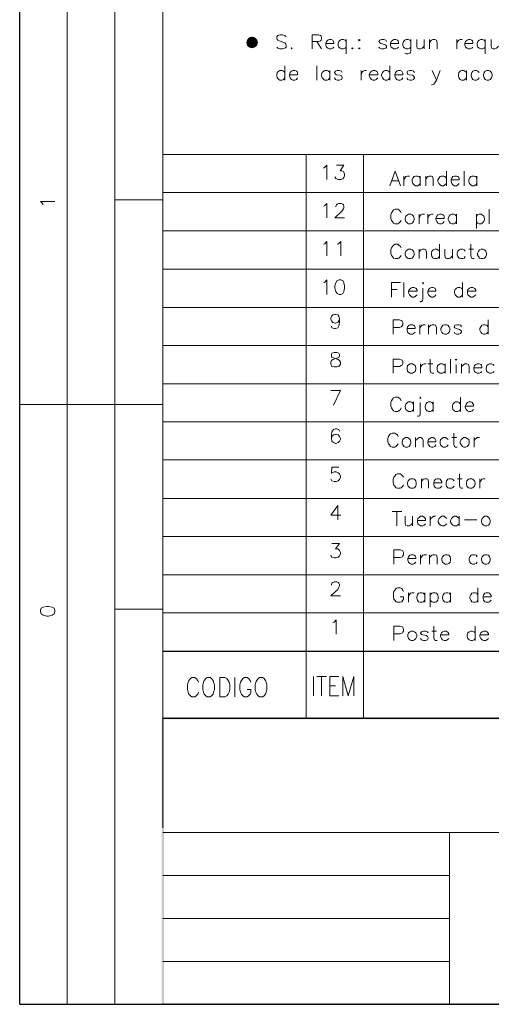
# Model space of a CAD drawing. Header units: millimetres. Extents: x 7 to 3083, y -677 to 294.
# Tile 125 of 256: x 968 to 1020, y 3 to 111. Entities that reach past the tile are written whole.
import ezdxf

# ---------------------------------------------------------------- set-up
doc = ezdxf.new("R2010")
doc.units = ezdxf.units.MM
for name, color, linetype, lineweight in [('DGE_CONTORNOS', 7, 'Continuous', 0), ('DGE_DATOS', 7, 'Continuous', 0), ('DGE_RELLENO', 7, 'Continuous', 0)]:
    doc.layers.add(name, color=color, linetype=linetype, lineweight=lineweight)

# ---------------------------------------------------------------- blocks, each defined once
blk = doc.blocks.new('DGE_BT_004')
at = {"layer": 'DGE_RELLENO', "true_color": 0x000000}
for points in [[(33.0623, 109.5024), (32.8507, 109.2484), (33.401, 108.952)], [(33.401, 109.587), (33.0623, 109.5024), (33.401, 108.952)], [(33.6973, 109.5024), (33.401, 109.587), (33.401, 108.952)], [(33.9513, 109.2484), (33.6973, 109.5024), (33.401, 108.952)], [(32.8507, 109.2484), (32.766, 108.952), (33.401, 108.952)], [(32.766, 108.952), (32.8507, 108.6134), (33.401, 108.952)], [(32.8507, 108.6134), (33.0623, 108.4017), (33.401, 108.952)], [(33.0623, 108.4017), (33.401, 108.317), (33.401, 108.952)], [(34.036, 108.952), (33.9513, 109.2484), (33.401, 108.952)], [(33.401, 108.317), (33.6973, 108.4017), (33.401, 108.952)], [(33.6973, 108.4017), (33.9513, 108.6134), (33.401, 108.952)], [(33.9513, 108.6134), (34.036, 108.952), (33.401, 108.952)], [(23.4527, 34.8263), (23.7067, 34.5723), (201.9723, 34.8263)], [(23.4527, 3.2456), (23.7067, 34.5723), (23.4527, 34.8263)], [(23.7067, 34.5723), (201.9723, 34.8263), (201.8453, 34.5723)], [(23.7067, 3.3726), (23.4527, 3.2456), (23.7067, 34.5723)], [(23.5797, 3.2456), (23.7067, 3.3726), (23.4527, 3.2456)], [(201.9723, 3.2456), (201.8453, 3.3726), (23.5797, 3.2456)], [(201.8453, 3.3726), (23.5797, 3.2456), (23.7067, 3.3726)]]:
    blk.add_hatch(color=18, dxfattribs=at).paths.add_polyline_path(points, flags=0)
at = {"layer": 'DGE_CONTORNOS', "lineweight": 25}
for points in [[(7.874, 3.2456), (7.874, 293.9063), (201.9723, 293.9063)], [(23.5797, 42.0653), (201.9723, 42.0653)], [(23.5797, 34.6993), (201.9723, 34.6993)], [(7.874, 3.2456), (201.9723, 3.2456)]]:
    blk.add_lwpolyline(points, dxfattribs=at)
at = {"layer": 'DGE_CONTORNOS', "lineweight": 5}
for points in [[(13.081, 293.9063), (13.081, 24.2006)], [(18.3303, 293.9063), (18.3303, 22.6343)], [(23.5797, 293.9063), (23.5797, 22.6343)], [(23.5797, 96.633), (201.9723, 96.633)], [(39.3277, 96.633), (39.3277, 34.6993)], [(45.6353, 96.633), (45.6353, 34.6993)], [(23.5797, 92.442), (201.9723, 92.442)], [(23.5797, 91.6377), (18.3303, 91.6377)], [(23.5797, 88.251), (201.9723, 88.251)], [(23.5797, 84.0177), (201.9723, 84.0177)], [(23.5797, 79.8267), (201.9723, 79.8267)], [(23.5797, 75.6357), (201.9723, 75.6357)], [(23.5797, 71.4447), (201.9723, 71.4447)], [(7.874, 69.1587), (23.5797, 69.1587)], [(13.081, 69.1587), (13.081, 22.6343)], [(23.5797, 67.2537), (201.9723, 67.2537)], [(23.5797, 63.0627), (201.9723, 63.0627)], [(23.5797, 58.8294), (201.9723, 58.8294)], [(23.5797, 54.6384), (201.9723, 54.6384)], [(23.5797, 50.4474), (201.9723, 50.4474)], [(23.5797, 46.6797), (18.3303, 46.6797)], [(23.5797, 46.2564), (201.9723, 46.2564)], [(13.081, 34.6993), (13.081, 3.2456)], [(18.3303, 34.6993), (18.3303, 3.2456)], [(55.0757, 17.3849), (55.118, 17.3849)], [(55.0757, 12.6859), (55.118, 12.6859)], [(55.0757, 7.9446), (55.118, 7.9446)]]:
    blk.add_lwpolyline(points, dxfattribs=at)
at = {"layer": 'DGE_CONTORNOS', "lineweight": 13}
for points in [[(37.1263, 109.587), (36.9993, 109.714), (36.7453, 109.7987), (36.449, 109.7987), (36.2373, 109.714), (36.1103, 109.587), (36.1103, 109.4177), (36.1527, 109.2907), (36.2373, 109.206), (36.4067, 109.1214), (36.83, 108.952), (36.9993, 108.9097), (37.084, 108.825), (37.1263, 108.6557), (37.1263, 108.444), (36.9993, 108.317), (36.7453, 108.2324), (36.449, 108.2324), (36.2373, 108.317), (36.1103, 108.444)], [(40.005, 108.2324), (40.005, 109.7987), (40.6823, 109.7987), (40.894, 109.714), (40.9787, 109.6294), (41.021, 109.5024), (41.021, 109.333), (40.9787, 109.206), (40.894, 109.1214), (40.6823, 109.0367), (40.005, 109.0367)], [(41.4867, 108.825), (42.3757, 108.825), (42.3757, 108.952), (42.291, 109.1214), (42.2487, 109.206), (42.0793, 109.2907), (41.8677, 109.2907), (41.6983, 109.206), (41.5713, 109.0367), (41.4867, 108.825), (41.4867, 108.6557), (41.5713, 108.444), (41.6983, 108.317), (41.8677, 108.2324), (42.0793, 108.2324), (42.2487, 108.317), (42.3757, 108.444)], [(43.7303, 109.0367), (43.6033, 109.206), (43.434, 109.2907), (43.2223, 109.2907), (43.053, 109.206), (42.926, 109.0367), (42.8413, 108.825), (42.8413, 108.6557), (42.926, 108.444), (43.053, 108.317), (43.2223, 108.2324), (43.434, 108.2324), (43.6033, 108.317), (43.7303, 108.444)], [(43.7303, 109.2907), (43.7303, 107.682)], [(45.1697, 109.2907), (45.2543, 109.206), (45.1697, 109.1214), (45.085, 109.206), (45.1697, 109.2907)], [(48.1753, 109.0367), (48.0907, 109.206), (47.879, 109.2907), (47.625, 109.2907), (47.4133, 109.206), (47.3287, 109.0367), (47.4133, 108.9097), (47.5403, 108.825), (47.9213, 108.7403), (48.0907, 108.6557), (48.1753, 108.5287), (48.1753, 108.444), (48.0907, 108.317), (47.879, 108.2324), (47.625, 108.2324), (47.4133, 108.317), (47.3287, 108.444)], [(48.5987, 108.825), (49.4877, 108.825), (49.4877, 108.952), (49.4453, 109.1214), (49.3607, 109.206), (49.1913, 109.2907), (48.9797, 109.2907), (48.8527, 109.206), (48.6833, 109.0367), (48.5987, 108.825), (48.5987, 108.6557), (48.6833, 108.444), (48.8527, 108.317), (48.9797, 108.2324), (49.1913, 108.2324), (49.3607, 108.317), (49.4877, 108.444)], [(50.8423, 109.0367), (50.7153, 109.206), (50.546, 109.2907), (50.3343, 109.2907), (50.165, 109.206), (50.038, 109.0367), (49.9533, 108.825), (49.9533, 108.6557), (50.038, 108.444), (50.165, 108.317), (50.3343, 108.2324), (50.546, 108.2324), (50.7153, 108.317), (50.8423, 108.444)], [(50.8423, 109.2907), (50.8423, 108.063), (50.8, 107.8514), (50.7153, 107.7667), (50.546, 107.682), (50.3343, 107.682), (50.165, 107.7667)], [(51.4773, 109.2907), (51.4773, 108.5287), (51.5197, 108.317), (51.689, 108.2324), (51.9007, 108.2324), (52.07, 108.317), (52.2817, 108.5287)], [(52.2817, 109.2907), (52.2817, 108.2324)], [(52.8743, 109.2907), (52.8743, 108.2324)], [(52.8743, 108.952), (53.086, 109.206), (53.2553, 109.2907), (53.467, 109.2907), (53.6363, 109.206), (53.721, 108.952), (53.721, 108.2324)], [(55.88, 109.2907), (55.88, 108.2324)], [(55.88, 108.825), (55.9647, 109.0367), (56.0917, 109.206), (56.261, 109.2907), (56.4727, 109.2907)], [(56.769, 108.825), (57.658, 108.825), (57.658, 108.952), (57.6157, 109.1214), (57.531, 109.206), (57.3617, 109.2907), (57.15, 109.2907), (57.023, 109.206), (56.8537, 109.0367), (56.769, 108.825), (56.769, 108.6557), (56.8537, 108.444), (57.023, 108.317), (57.15, 108.2324), (57.3617, 108.2324), (57.531, 108.317), (57.658, 108.444)], [(59.0127, 109.0367), (58.8857, 109.206), (58.7163, 109.2907), (58.5047, 109.2907), (58.3353, 109.206), (58.2083, 109.0367), (58.1237, 108.825), (58.1237, 108.6557), (58.2083, 108.444), (58.3353, 108.317), (58.5047, 108.2324), (58.7163, 108.2324), (58.8857, 108.317), (59.0127, 108.444)], [(59.0127, 109.2907), (59.0127, 107.682)], [(59.6477, 109.2907), (59.6477, 108.5287), (59.69, 108.317), (59.8593, 108.2324), (60.071, 108.2324), (60.2403, 108.317), (60.452, 108.5287)], [(37.719, 108.3594), (37.8037, 108.317), (37.719, 108.2324), (37.6767, 108.317), (37.719, 108.3594)], [(40.513, 109.0367), (41.021, 108.2324)], [(44.4077, 108.3594), (44.4923, 108.317), (44.4077, 108.2324), (44.323, 108.317), (44.4077, 108.3594)], [(45.1697, 108.3594), (45.2543, 108.317), (45.1697, 108.2324), (45.085, 108.317), (45.1697, 108.3594)], [(36.9993, 106.3697), (36.9993, 104.8034)], [(40.513, 106.3697), (40.513, 104.8034)], [(48.514, 106.3697), (48.514, 104.8034)], [(36.9993, 105.65), (36.83, 105.777), (36.703, 105.8617), (36.449, 105.8617), (36.322, 105.777), (36.1527, 105.65), (36.1103, 105.396), (36.1103, 105.269), (36.1527, 105.0574), (36.322, 104.888), (36.449, 104.8034), (36.703, 104.8034), (36.83, 104.888), (36.9993, 105.0574)], [(37.5073, 105.396), (38.3963, 105.396), (38.3963, 105.5653), (38.354, 105.7347), (38.2693, 105.777), (38.1, 105.8617), (37.8883, 105.8617), (37.719, 105.777), (37.592, 105.65), (37.5073, 105.396), (37.5073, 105.269), (37.592, 105.0574), (37.719, 104.888), (37.8883, 104.8034), (38.1, 104.8034), (38.2693, 104.888), (38.3963, 105.0574)], [(41.9523, 105.65), (41.783, 105.777), (41.656, 105.8617), (41.402, 105.8617), (41.275, 105.777), (41.1057, 105.65), (41.021, 105.396), (41.021, 105.269), (41.1057, 105.0574), (41.275, 104.888), (41.402, 104.8034), (41.656, 104.8034), (41.783, 104.888), (41.9523, 105.0574)], [(41.9523, 105.8617), (41.9523, 104.8034)], [(43.307, 105.65), (43.2223, 105.777), (42.9683, 105.8617), (42.7567, 105.8617), (42.545, 105.777), (42.4603, 105.65), (42.545, 105.4807), (42.672, 105.396), (43.053, 105.3537), (43.2223, 105.269), (43.307, 105.0997), (43.307, 105.0574), (43.2223, 104.888), (42.9683, 104.8034), (42.7567, 104.8034), (42.545, 104.888), (42.4603, 105.0574)], [(45.3813, 105.8617), (45.3813, 104.8034)], [(45.3813, 105.396), (45.466, 105.65), (45.593, 105.777), (45.7623, 105.8617), (45.974, 105.8617)], [(46.2703, 105.396), (47.2017, 105.396), (47.2017, 105.5653), (47.117, 105.7347), (47.0323, 105.777), (46.863, 105.8617), (46.6513, 105.8617), (46.5243, 105.777), (46.355, 105.65), (46.2703, 105.396), (46.2703, 105.269), (46.355, 105.0574), (46.5243, 104.888), (46.6513, 104.8034), (46.863, 104.8034), (47.0323, 104.888), (47.2017, 105.0574)], [(48.514, 105.65), (48.387, 105.777), (48.2177, 105.8617), (48.006, 105.8617), (47.879, 105.777), (47.7097, 105.65), (47.625, 105.396), (47.625, 105.269), (47.7097, 105.0574), (47.879, 104.888), (48.006, 104.8034), (48.2177, 104.8034), (48.387, 104.888), (48.514, 105.0574)], [(49.0643, 105.396), (49.9533, 105.396), (49.9533, 105.5653), (49.8687, 105.7347), (49.8263, 105.777), (49.657, 105.8617), (49.4453, 105.8617), (49.276, 105.777), (49.149, 105.65), (49.0643, 105.396), (49.0643, 105.269), (49.149, 105.0574), (49.276, 104.888), (49.4453, 104.8034), (49.657, 104.8034), (49.8263, 104.888), (49.9533, 105.0574)], [(51.2233, 105.65), (51.1387, 105.777), (50.927, 105.8617), (50.7153, 105.8617), (50.4613, 105.777), (50.419, 105.65), (50.4613, 105.4807), (50.6307, 105.396), (51.0117, 105.3537), (51.1387, 105.269), (51.2233, 105.0997), (51.2233, 105.0574), (51.1387, 104.888), (50.927, 104.8034), (50.7153, 104.8034), (50.4613, 104.888), (50.419, 105.0574)], [(53.1707, 105.8617), (53.6363, 104.8034), (54.0597, 105.8617)], [(56.9383, 105.65), (56.769, 105.777), (56.642, 105.8617), (56.388, 105.8617), (56.261, 105.777), (56.0917, 105.65), (56.0493, 105.396), (56.0493, 105.269), (56.0917, 105.0574), (56.261, 104.888), (56.388, 104.8034), (56.642, 104.8034), (56.769, 104.888), (56.9383, 105.0574)], [(56.9383, 105.8617), (56.9383, 104.8034)], [(58.3353, 105.65), (58.2083, 105.777), (58.039, 105.8617), (57.8273, 105.8617), (57.658, 105.777), (57.531, 105.65), (57.4463, 105.396), (57.4463, 105.269), (57.531, 105.0574), (57.658, 104.888), (57.8273, 104.8034), (58.039, 104.8034), (58.2083, 104.888), (58.3353, 105.0574)], [(59.182, 105.8617), (59.0127, 105.777), (58.8857, 105.65), (58.801, 105.396), (58.801, 105.269), (58.8857, 105.0574), (59.0127, 104.888), (59.182, 104.8034), (59.3937, 104.8034), (59.563, 104.888), (59.69, 105.0574), (59.7747, 105.269), (59.7747, 105.396), (59.69, 105.65), (59.563, 105.777), (59.3937, 105.8617), (59.182, 105.8617)], [(53.6363, 104.8034), (53.467, 104.507), (53.34, 104.38), (53.1707, 104.2954), (53.086, 104.2954)], [(41.2327, 95.1514), (41.402, 95.236), (41.6137, 95.4477), (41.6137, 93.8813)], [(42.672, 95.4477), (43.4763, 95.4477), (43.053, 94.855), (43.2647, 94.855), (43.434, 94.7704), (43.4763, 94.6857), (43.561, 94.474), (43.561, 94.3047), (43.4763, 94.093), (43.3493, 93.966), (43.1377, 93.8813), (42.8837, 93.8813), (42.672, 93.966), (42.5873, 94.0083), (42.5027, 94.1777)], [(48.514, 93.204), (49.1067, 94.8127), (49.6993, 93.204)], [(50.0803, 94.2624), (50.0803, 93.204)], [(50.0803, 93.839), (50.165, 94.0507), (50.292, 94.22), (50.4613, 94.2624), (50.673, 94.2624)], [(51.8583, 94.0507), (51.7313, 94.22), (51.562, 94.2624), (51.3503, 94.2624), (51.181, 94.22), (51.054, 94.0507), (50.9693, 93.839), (50.9693, 93.6697), (51.054, 93.458), (51.181, 93.2887), (51.3503, 93.204), (51.562, 93.204), (51.7313, 93.2887), (51.8583, 93.458)], [(51.8583, 94.2624), (51.8583, 93.204)], [(52.4933, 94.2624), (52.4933, 93.204)], [(52.4933, 93.966), (52.705, 94.22), (52.832, 94.2624), (53.086, 94.2624), (53.213, 94.22), (53.2977, 93.966), (53.2977, 93.204)], [(54.737, 94.0507), (54.5677, 94.22), (54.4407, 94.2624), (54.1867, 94.2624), (54.0597, 94.22), (53.8903, 94.0507), (53.8057, 93.839), (53.8057, 93.6697), (53.8903, 93.458), (54.0597, 93.2887), (54.1867, 93.204), (54.4407, 93.204), (54.5677, 93.2887), (54.737, 93.458)], [(54.737, 94.8127), (54.737, 93.204)], [(55.245, 93.839), (56.134, 93.839), (56.134, 93.966), (56.0917, 94.1354), (56.007, 94.22), (55.8377, 94.2624), (55.626, 94.2624), (55.4567, 94.22), (55.3297, 94.0507), (55.245, 93.839), (55.245, 93.6697), (55.3297, 93.458), (55.4567, 93.2887), (55.626, 93.204), (55.8377, 93.204), (56.007, 93.2887), (56.134, 93.458)], [(56.6843, 94.8127), (56.6843, 93.204)], [(58.0813, 94.0507), (57.9543, 94.22), (57.785, 94.2624), (57.5733, 94.2624), (57.404, 94.22), (57.277, 94.0507), (57.1923, 93.839), (57.1923, 93.6697), (57.277, 93.458), (57.404, 93.2887), (57.5733, 93.204), (57.785, 93.204), (57.9543, 93.2887), (58.0813, 93.458)], [(58.0813, 94.2624), (58.0813, 93.204)], [(48.7257, 93.7544), (49.4877, 93.7544)], [(10.4563, 91.1297), (10.3717, 91.2567), (10.16, 91.4684), (11.7263, 91.4684)], [(41.2327, 90.9604), (41.402, 91.045), (41.6137, 91.2567), (41.6137, 89.6903)], [(42.5873, 90.8757), (42.5873, 90.9604), (42.672, 91.0874), (42.7567, 91.172), (42.8837, 91.2567), (43.18, 91.2567), (43.3493, 91.172), (43.434, 91.0874), (43.4763, 90.9604), (43.4763, 90.791), (43.434, 90.664), (43.2647, 90.41), (42.5027, 89.6903), (43.561, 89.6903)], [(49.784, 90.2407), (49.6993, 90.3677), (49.53, 90.537), (49.403, 90.6217), (49.1067, 90.6217), (48.9373, 90.537), (48.8103, 90.3677), (48.7257, 90.2407), (48.641, 89.9867), (48.641, 89.6057), (48.7257, 89.394), (48.8103, 89.267), (48.9373, 89.0977), (49.1067, 89.013), (49.403, 89.013), (49.53, 89.0977), (49.6993, 89.267), (49.784, 89.394)], [(50.5883, 90.0714), (50.4613, 89.9867), (50.292, 89.8597), (50.2073, 89.6057), (50.2073, 89.4787), (50.292, 89.267), (50.4613, 89.0977), (50.5883, 89.013), (50.8423, 89.013), (50.9693, 89.0977), (51.1387, 89.267), (51.181, 89.4787), (51.181, 89.6057), (51.1387, 89.8597), (50.9693, 89.9867), (50.8423, 90.0714), (50.5883, 90.0714)], [(51.7313, 90.0714), (51.7313, 89.013)], [(51.7313, 89.6057), (51.816, 89.8597), (51.943, 89.9867), (52.1123, 90.0714), (52.324, 90.0714)], [(52.705, 90.0714), (52.705, 89.013)], [(52.705, 89.6057), (52.7897, 89.8597), (52.9167, 89.9867), (53.086, 90.0714), (53.2977, 90.0714)], [(53.594, 89.6057), (54.483, 89.6057), (54.483, 89.775), (54.4407, 89.9444), (54.356, 89.9867), (54.1867, 90.0714), (53.975, 90.0714), (53.8057, 89.9867), (53.6787, 89.8597), (53.594, 89.6057), (53.594, 89.4787), (53.6787, 89.267), (53.8057, 89.0977), (53.975, 89.013), (54.1867, 89.013), (54.356, 89.0977), (54.483, 89.267)], [(55.8377, 89.8597), (55.7107, 89.9867), (55.5413, 90.0714), (55.3297, 90.0714), (55.1603, 89.9867), (55.0333, 89.8597), (54.9487, 89.6057), (54.9487, 89.4787), (55.0333, 89.267), (55.1603, 89.0977), (55.3297, 89.013), (55.5413, 89.013), (55.7107, 89.0977), (55.8377, 89.267)], [(55.8377, 90.0714), (55.8377, 89.013)], [(58.039, 90.0714), (58.039, 88.505)], [(58.039, 89.8597), (58.166, 89.9867), (58.3353, 90.0714), (58.547, 90.0714), (58.674, 89.9867), (58.8433, 89.8597), (58.928, 89.6057), (58.928, 89.4787), (58.8433, 89.267), (58.674, 89.0977), (58.547, 89.013), (58.3353, 89.013), (58.166, 89.0977), (58.039, 89.267)], [(59.436, 90.6217), (59.436, 89.013)], [(41.2327, 86.7694), (41.402, 86.8117), (41.6137, 87.0657), (41.6137, 85.4994)], [(42.7567, 86.7694), (42.8837, 86.8117), (43.1377, 87.0657), (43.1377, 85.4994)], [(49.784, 86.3884), (49.6993, 86.5154), (49.53, 86.6847), (49.403, 86.7694), (49.1067, 86.7694), (48.9373, 86.6847), (48.8103, 86.5154), (48.7257, 86.3884), (48.641, 86.1767), (48.641, 85.7957), (48.7257, 85.5417), (48.8103, 85.4147), (48.9373, 85.2454), (49.1067, 85.203), (49.403, 85.203), (49.53, 85.2454), (49.6993, 85.4147), (49.784, 85.5417)], [(53.975, 86.7694), (53.975, 85.203)], [(57.404, 86.7694), (57.404, 85.4994), (57.4887, 85.2454), (57.658, 85.203), (57.785, 85.203)], [(50.5883, 86.219), (50.4613, 86.1767), (50.292, 86.0074), (50.2073, 85.7957), (50.2073, 85.6264), (50.292, 85.4147), (50.4613, 85.2454), (50.5883, 85.203), (50.8423, 85.203), (50.9693, 85.2454), (51.1387, 85.4147), (51.181, 85.6264), (51.181, 85.7957), (51.1387, 86.0074), (50.9693, 86.1767), (50.8423, 86.219), (50.5883, 86.219)], [(51.7313, 86.219), (51.7313, 85.203)], [(51.7313, 85.9227), (51.943, 86.1767), (52.1123, 86.219), (52.324, 86.219), (52.4933, 86.1767), (52.5357, 85.9227), (52.5357, 85.203)], [(53.975, 86.0074), (53.8057, 86.1767), (53.6787, 86.219), (53.467, 86.219), (53.2977, 86.1767), (53.1283, 86.0074), (53.086, 85.7957), (53.086, 85.6264), (53.1283, 85.4147), (53.2977, 85.2454), (53.467, 85.203), (53.6787, 85.203), (53.8057, 85.2454), (53.975, 85.4147)], [(54.5677, 86.219), (54.5677, 85.4994), (54.6523, 85.2454), (54.7793, 85.203), (55.0333, 85.203), (55.1603, 85.2454), (55.4143, 85.4994)], [(55.4143, 86.219), (55.4143, 85.203)], [(56.8113, 86.0074), (56.6843, 86.1767), (56.515, 86.219), (56.3033, 86.219), (56.134, 86.1767), (56.007, 86.0074), (55.9223, 85.7957), (55.9223, 85.6264), (56.007, 85.4147), (56.134, 85.2454), (56.3033, 85.203), (56.515, 85.203), (56.6843, 85.2454), (56.8113, 85.4147)], [(57.1923, 86.219), (57.7003, 86.219)], [(58.547, 86.219), (58.3777, 86.1767), (58.2507, 86.0074), (58.166, 85.7957), (58.166, 85.6264), (58.2507, 85.4147), (58.3777, 85.2454), (58.547, 85.203), (58.7587, 85.203), (58.928, 85.2454), (59.055, 85.4147), (59.1397, 85.6264), (59.1397, 85.7957), (59.055, 86.0074), (58.928, 86.1767), (58.7587, 86.219), (58.547, 86.219)], [(41.2327, 82.536), (41.402, 82.6207), (41.6137, 82.8747), (41.6137, 81.266)], [(42.9683, 82.8747), (42.7567, 82.79), (42.5873, 82.536), (42.5027, 82.1974), (42.5027, 81.9434), (42.5873, 81.5624), (42.7567, 81.3507), (42.9683, 81.266), (43.1377, 81.266), (43.3493, 81.3507), (43.4763, 81.5624), (43.561, 81.9434), (43.561, 82.1974), (43.4763, 82.536), (43.3493, 82.79), (43.1377, 82.8747), (42.9683, 82.8747)], [(48.7257, 80.9697), (48.7257, 82.5784), (49.6993, 82.5784)], [(50.0803, 82.5784), (50.0803, 80.9697)], [(52.1123, 82.4937), (52.1547, 82.5784), (52.2393, 82.4937), (52.1547, 82.409), (52.1123, 82.4937)], [(56.515, 82.5784), (56.515, 80.9697)], [(48.7257, 81.8164), (49.3183, 81.8164)], [(50.5883, 81.6047), (51.5197, 81.6047), (51.5197, 81.7317), (51.435, 81.901), (51.3503, 81.9434), (51.181, 82.028), (50.9693, 82.028), (50.8423, 81.9434), (50.673, 81.8164), (50.5883, 81.6047), (50.5883, 81.4354), (50.673, 81.2237), (50.8423, 81.0544), (50.9693, 80.9697), (51.181, 80.9697), (51.3503, 81.0544), (51.5197, 81.2237)], [(52.1547, 81.9434), (52.1547, 80.758), (52.1123, 80.5464), (51.943, 80.4617), (51.816, 80.4617)], [(52.705, 81.6047), (53.594, 81.6047), (53.594, 81.7317), (53.5093, 81.901), (53.467, 81.9434), (53.2977, 82.028), (53.086, 82.028), (52.9167, 81.9434), (52.7897, 81.8164), (52.705, 81.6047), (52.705, 81.4354), (52.7897, 81.2237), (52.9167, 81.0544), (53.086, 80.9697), (53.2977, 80.9697), (53.467, 81.0544), (53.594, 81.2237)], [(56.515, 81.8164), (56.388, 81.9434), (56.2187, 82.028), (56.007, 82.028), (55.8377, 81.9434), (55.7107, 81.8164), (55.626, 81.6047), (55.626, 81.4354), (55.7107, 81.2237), (55.8377, 81.0544), (56.007, 80.9697), (56.2187, 80.9697), (56.388, 81.0544), (56.515, 81.2237)], [(57.0653, 81.6047), (57.9543, 81.6047), (57.9543, 81.7317), (57.8697, 81.901), (57.785, 81.9434), (57.658, 82.028), (57.404, 82.028), (57.277, 81.9434), (57.1077, 81.8164), (57.0653, 81.6047), (57.0653, 81.4354), (57.1077, 81.2237), (57.277, 81.0544), (57.404, 80.9697), (57.658, 80.9697), (57.785, 81.0544), (57.9543, 81.2237)], [(43.0107, 78.5567), (42.926, 78.345), (42.799, 78.1757), (42.545, 78.091), (42.5027, 78.091), (42.2487, 78.1757), (42.1217, 78.345), (42.037, 78.5567), (42.037, 78.6414), (42.1217, 78.853), (42.2487, 79.0224), (42.5027, 79.0647), (42.545, 79.0647), (42.799, 79.0224), (42.926, 78.853), (43.0107, 78.5567), (43.0107, 78.1757), (42.926, 77.7947), (42.799, 77.583), (42.545, 77.4984), (42.418, 77.4984), (42.164, 77.583), (42.1217, 77.7524)], [(48.895, 76.9057), (48.895, 78.472), (49.5723, 78.472), (49.784, 78.3874), (49.8687, 78.3027), (49.9533, 78.1757), (49.9533, 77.9217), (49.8687, 77.7947), (49.784, 77.71), (49.5723, 77.6254), (48.895, 77.6254)], [(50.419, 77.4984), (51.308, 77.4984), (51.308, 77.6254), (51.2233, 77.7947), (51.1387, 77.8794), (51.0117, 77.9217), (50.7577, 77.9217), (50.6307, 77.8794), (50.4613, 77.71), (50.419, 77.4984), (50.419, 77.329), (50.4613, 77.1174), (50.6307, 76.948), (50.7577, 76.9057), (51.0117, 76.9057), (51.1387, 76.948), (51.308, 77.1174)], [(51.816, 77.9217), (51.816, 76.9057)], [(51.816, 77.4984), (51.9007, 77.71), (52.07, 77.8794), (52.197, 77.9217), (52.4087, 77.9217)], [(52.7897, 77.9217), (52.7897, 76.9057)], [(52.7897, 77.6254), (53.0437, 77.8794), (53.1707, 77.9217), (53.3823, 77.9217), (53.5517, 77.8794), (53.6363, 77.6254), (53.6363, 76.9057)], [(54.5253, 77.9217), (54.356, 77.8794), (54.229, 77.71), (54.1443, 77.4984), (54.1443, 77.329), (54.229, 77.1174), (54.356, 76.948), (54.5253, 76.9057), (54.737, 76.9057), (54.9063, 76.948), (55.0333, 77.1174), (55.118, 77.329), (55.118, 77.4984), (55.0333, 77.71), (54.9063, 77.8794), (54.737, 77.9217), (54.5253, 77.9217)], [(56.388, 77.71), (56.3033, 77.8794), (56.0917, 77.9217), (55.88, 77.9217), (55.6683, 77.8794), (55.5837, 77.71), (55.6683, 77.583), (55.7953, 77.4984), (56.1763, 77.4137), (56.3033, 77.329), (56.388, 77.202), (56.388, 77.1174), (56.3033, 76.948), (56.0917, 76.9057), (55.88, 76.9057), (55.6683, 76.948), (55.5837, 77.1174)], [(59.309, 77.71), (59.182, 77.8794), (59.0127, 77.9217), (58.801, 77.9217), (58.6317, 77.8794), (58.5047, 77.71), (58.42, 77.4984), (58.42, 77.329), (58.5047, 77.1174), (58.6317, 76.948), (58.801, 76.9057), (59.0127, 76.9057), (59.182, 76.948), (59.309, 77.1174)], [(59.309, 78.472), (59.309, 76.9057)], [(42.418, 74.8737), (42.164, 74.789), (42.1217, 74.662), (42.1217, 74.4927), (42.164, 74.3234), (42.3333, 74.281), (42.6297, 74.1964), (42.8413, 74.1117), (43.0107, 73.9847), (43.0953, 73.8154), (43.0953, 73.6037), (43.0107, 73.4344), (42.926, 73.3497), (42.7143, 73.3074), (42.418, 73.3074), (42.164, 73.3497), (42.1217, 73.4344), (42.037, 73.6037), (42.037, 73.8154), (42.1217, 73.9847), (42.2487, 74.1117), (42.5027, 74.1964), (42.799, 74.281), (42.926, 74.3234), (43.0107, 74.4927), (43.0107, 74.662), (42.926, 74.789), (42.7143, 74.8737), (42.418, 74.8737)], [(48.895, 72.5877), (48.895, 74.154), (49.5723, 74.154), (49.784, 74.0694), (49.8687, 74.027), (49.9533, 73.8577), (49.9533, 73.646), (49.8687, 73.4767), (49.784, 73.4344), (49.5723, 73.3497), (48.895, 73.3497)], [(50.7577, 73.646), (50.6307, 73.5614), (50.4613, 73.4344), (50.419, 73.1804), (50.419, 73.0534), (50.4613, 72.7994), (50.6307, 72.6724), (50.7577, 72.5877), (51.0117, 72.5877), (51.1387, 72.6724), (51.308, 72.7994), (51.3927, 73.0534), (51.3927, 73.1804), (51.308, 73.4344), (51.1387, 73.5614), (51.0117, 73.646), (50.7577, 73.646)], [(51.9007, 73.646), (51.9007, 72.5877)], [(51.9007, 73.1804), (51.9853, 73.4344), (52.1123, 73.5614), (52.2817, 73.646), (52.4933, 73.646)], [(52.705, 73.646), (53.2553, 73.646)], [(52.959, 74.154), (52.959, 72.884), (53.0437, 72.6724), (53.1707, 72.5877), (53.34, 72.5877)], [(54.61, 73.4344), (54.4407, 73.5614), (54.3137, 73.646), (54.0597, 73.646), (53.9327, 73.5614), (53.7633, 73.4344), (53.721, 73.1804), (53.721, 73.0534), (53.7633, 72.7994), (53.9327, 72.6724), (54.0597, 72.5877), (54.3137, 72.5877), (54.4407, 72.6724), (54.61, 72.7994)], [(54.61, 73.646), (54.61, 72.5877)], [(55.2027, 74.154), (55.2027, 72.5877)], [(55.7107, 74.0694), (55.7953, 74.154), (55.88, 74.0694), (55.7953, 74.027), (55.7107, 74.0694)], [(56.388, 73.646), (56.388, 72.5877)], [(56.388, 73.3497), (56.642, 73.5614), (56.769, 73.646), (56.9807, 73.646), (57.15, 73.5614), (57.2347, 73.3497), (57.2347, 72.5877)], [(57.7427, 73.1804), (58.6317, 73.1804), (58.6317, 73.3497), (58.5893, 73.4767), (58.5047, 73.5614), (58.3353, 73.646), (58.1237, 73.646), (57.9543, 73.5614), (57.8273, 73.4344), (57.7427, 73.1804), (57.7427, 73.0534), (57.8273, 72.7994), (57.9543, 72.6724), (58.1237, 72.5877), (58.3353, 72.5877), (58.5047, 72.6724), (58.6317, 72.7994)], [(59.9863, 73.4344), (59.8593, 73.5614), (59.69, 73.646), (59.4783, 73.646), (59.309, 73.5614), (59.182, 73.4344), (59.0973, 73.1804), (59.0973, 73.0534), (59.182, 72.7994), (59.309, 72.6724), (59.4783, 72.5877), (59.69, 72.5877), (59.8593, 72.6724), (59.9863, 72.7994)], [(55.7953, 73.5614), (55.7953, 72.5877)], [(42.3333, 69.074), (43.0953, 70.6827), (42.037, 70.6827)], [(49.784, 69.582), (49.6993, 69.7514), (49.53, 69.8784), (49.403, 69.963), (49.1067, 69.963), (48.9373, 69.8784), (48.8103, 69.7514), (48.7257, 69.582), (48.641, 69.3704), (48.641, 68.9894), (48.7257, 68.7777), (48.8103, 68.6084), (48.9373, 68.4814), (49.1067, 68.3967), (49.403, 68.3967), (49.53, 68.4814), (49.6993, 68.6084), (49.784, 68.7777)], [(51.1387, 69.201), (50.9693, 69.3704), (50.8423, 69.455), (50.5883, 69.455), (50.4613, 69.3704), (50.292, 69.201), (50.2073, 68.9894), (50.2073, 68.8624), (50.292, 68.6084), (50.4613, 68.4814), (50.5883, 68.3967), (50.8423, 68.3967), (50.9693, 68.4814), (51.1387, 68.6084)], [(51.1387, 69.455), (51.1387, 68.3967)], [(51.8583, 69.3704), (51.8583, 68.185), (51.816, 67.931), (51.6467, 67.8887), (51.5197, 67.8887)], [(51.816, 69.8784), (51.8583, 69.963), (51.943, 69.8784), (51.8583, 69.836), (51.816, 69.8784)], [(53.2977, 69.201), (53.1283, 69.3704), (53.0013, 69.455), (52.7897, 69.455), (52.6203, 69.3704), (52.4933, 69.201), (52.4087, 68.9894), (52.4087, 68.8624), (52.4933, 68.6084), (52.6203, 68.4814), (52.7897, 68.3967), (53.0013, 68.3967), (53.1283, 68.4814), (53.2977, 68.6084)], [(53.2977, 69.455), (53.2977, 68.3967)], [(56.3033, 69.201), (56.134, 69.3704), (56.007, 69.455), (55.753, 69.455), (55.626, 69.3704), (55.4567, 69.201), (55.4143, 68.9894), (55.4143, 68.8624), (55.4567, 68.6084), (55.626, 68.4814), (55.753, 68.3967), (56.007, 68.3967), (56.134, 68.4814), (56.3033, 68.6084)], [(56.3033, 69.963), (56.3033, 68.3967)], [(56.8113, 68.9894), (57.7003, 68.9894), (57.7003, 69.1587), (57.658, 69.2857), (57.5733, 69.3704), (57.404, 69.455), (57.1923, 69.455), (57.0653, 69.3704), (56.896, 69.201), (56.8113, 68.9894), (56.8113, 68.8624), (56.896, 68.6084), (57.0653, 68.4814), (57.1923, 68.3967), (57.404, 68.3967), (57.5733, 68.4814), (57.7003, 68.6084)], [(43.0107, 66.2377), (42.926, 66.407), (42.7143, 66.4917), (42.545, 66.4917), (42.3333, 66.407), (42.164, 66.153), (42.1217, 65.8144), (42.1217, 65.4334), (42.164, 65.137), (42.3333, 64.9677), (42.545, 64.883), (42.6297, 64.883), (42.8413, 64.9677), (43.0107, 65.137), (43.0953, 65.3487), (43.0953, 65.4334), (43.0107, 65.645), (42.8413, 65.8144), (42.6297, 65.8567), (42.545, 65.8567), (42.3333, 65.8144), (42.164, 65.645), (42.1217, 65.4334)], [(49.4453, 65.645), (49.3607, 65.8144), (49.1913, 65.9414), (49.0643, 66.026), (48.768, 66.026), (48.5987, 65.9414), (48.4717, 65.8144), (48.387, 65.645), (48.3023, 65.4334), (48.3023, 65.0524), (48.387, 64.8407), (48.4717, 64.7137), (48.5987, 64.5444), (48.768, 64.4597), (49.0643, 64.4597), (49.1913, 64.5444), (49.3607, 64.7137), (49.4453, 64.8407)], [(55.5413, 66.026), (55.5413, 64.756), (55.626, 64.5444), (55.753, 64.4597), (55.9223, 64.4597)], [(50.2497, 65.518), (50.0803, 65.4334), (49.9533, 65.3064), (49.8687, 65.0524), (49.8687, 64.9254), (49.9533, 64.7137), (50.0803, 64.5444), (50.2497, 64.4597), (50.4613, 64.4597), (50.6307, 64.5444), (50.7577, 64.7137), (50.8423, 64.9254), (50.8423, 65.0524), (50.7577, 65.3064), (50.6307, 65.4334), (50.4613, 65.518), (50.2497, 65.518)], [(51.3503, 65.518), (51.3503, 64.4597)], [(51.3503, 65.2217), (51.6043, 65.4334), (51.7313, 65.518), (51.943, 65.518), (52.1123, 65.4334), (52.197, 65.2217), (52.197, 64.4597)], [(52.705, 65.0524), (53.594, 65.0524), (53.594, 65.2217), (53.5093, 65.3487), (53.467, 65.4334), (53.2977, 65.518), (53.086, 65.518), (52.9167, 65.4334), (52.7897, 65.3064), (52.705, 65.0524), (52.705, 64.9254), (52.7897, 64.7137), (52.9167, 64.5444), (53.086, 64.4597), (53.2977, 64.4597), (53.467, 64.5444), (53.594, 64.7137)], [(54.9487, 65.3064), (54.7793, 65.4334), (54.6523, 65.518), (54.3983, 65.518), (54.2713, 65.4334), (54.102, 65.3064), (54.0597, 65.0524), (54.0597, 64.9254), (54.102, 64.7137), (54.2713, 64.5444), (54.3983, 64.4597), (54.6523, 64.4597), (54.7793, 64.5444), (54.9487, 64.7137)], [(55.3297, 65.518), (55.8377, 65.518)], [(56.642, 65.518), (56.515, 65.4334), (56.3457, 65.3064), (56.261, 65.0524), (56.261, 64.9254), (56.3457, 64.7137), (56.515, 64.5444), (56.642, 64.4597), (56.8537, 64.4597), (57.023, 64.5444), (57.1923, 64.7137), (57.2347, 64.9254), (57.2347, 65.0524), (57.1923, 65.3064), (57.023, 65.4334), (56.8537, 65.518), (56.642, 65.518)], [(57.785, 65.518), (57.785, 64.4597)], [(57.785, 65.0524), (57.8273, 65.3064), (57.9967, 65.4334), (58.1237, 65.518), (58.3777, 65.518)], [(42.926, 62.2584), (42.164, 62.2584), (42.1217, 61.581), (42.164, 61.6657), (42.418, 61.7504), (42.6297, 61.7504), (42.8413, 61.6657), (43.0107, 61.5387), (43.0953, 61.2847), (43.0953, 61.1577), (43.0107, 60.9037), (42.8413, 60.7767), (42.6297, 60.692), (42.418, 60.692), (42.164, 60.7767), (42.1217, 60.8614), (42.037, 60.9884)], [(50.038, 61.1577), (49.9533, 61.2847), (49.784, 61.454), (49.657, 61.5387), (49.3607, 61.5387), (49.1913, 61.454), (49.0643, 61.2847), (48.9797, 61.1577), (48.895, 60.946), (48.895, 60.565), (48.9797, 60.311), (49.0643, 60.184), (49.1913, 60.0147), (49.3607, 59.9724), (49.657, 59.9724), (49.784, 60.0147), (49.9533, 60.184), (50.038, 60.311)], [(50.8423, 60.9884), (50.7153, 60.946), (50.546, 60.7767), (50.4613, 60.565), (50.4613, 60.3957), (50.546, 60.184), (50.7153, 60.0147), (50.8423, 59.9724), (51.0963, 59.9724), (51.2233, 60.0147), (51.3927, 60.184), (51.435, 60.3957), (51.435, 60.565), (51.3927, 60.7767), (51.2233, 60.946), (51.0963, 60.9884), (50.8423, 60.9884)], [(51.9853, 60.9884), (51.9853, 59.9724)], [(51.9853, 60.692), (52.197, 60.946), (52.3663, 60.9884), (52.578, 60.9884), (52.705, 60.946), (52.7897, 60.692), (52.7897, 59.9724)], [(53.34, 60.565), (54.229, 60.565), (54.229, 60.692), (54.1443, 60.8614), (54.0597, 60.946), (53.9327, 60.9884), (53.721, 60.9884), (53.5517, 60.946), (53.3823, 60.7767), (53.34, 60.565), (53.34, 60.3957), (53.3823, 60.184), (53.5517, 60.0147), (53.721, 59.9724), (53.9327, 59.9724), (54.0597, 60.0147), (54.229, 60.184)], [(55.5837, 60.7767), (55.4143, 60.946), (55.2873, 60.9884), (55.0333, 60.9884), (54.9063, 60.946), (54.737, 60.7767), (54.6947, 60.565), (54.6947, 60.3957), (54.737, 60.184), (54.9063, 60.0147), (55.0333, 59.9724), (55.2873, 59.9724), (55.4143, 60.0147), (55.5837, 60.184)], [(55.9647, 60.9884), (56.4727, 60.9884)], [(56.1763, 61.5387), (56.1763, 60.2687), (56.261, 60.0147), (56.388, 59.9724), (56.5573, 59.9724)], [(57.3193, 60.9884), (57.15, 60.946), (56.9807, 60.7767), (56.9383, 60.565), (56.9383, 60.3957), (56.9807, 60.184), (57.15, 60.0147), (57.3193, 59.9724), (57.531, 59.9724), (57.658, 60.0147), (57.8273, 60.184), (57.912, 60.3957), (57.912, 60.565), (57.8273, 60.7767), (57.658, 60.946), (57.531, 60.9884), (57.3193, 60.9884)], [(58.42, 60.9884), (58.42, 59.9724)], [(58.42, 60.565), (58.5047, 60.7767), (58.6317, 60.946), (58.801, 60.9884), (59.0127, 60.9884)], [(42.799, 58.0674), (42.037, 57.009), (43.1377, 57.009)], [(42.799, 58.0674), (42.799, 56.501)], [(48.768, 57.39), (49.8263, 57.39)], [(49.276, 57.39), (49.276, 55.8237)], [(50.2073, 56.882), (50.2073, 56.12), (50.2497, 55.9084), (50.419, 55.8237), (50.6307, 55.8237), (50.8, 55.9084), (51.0117, 56.12)], [(51.0117, 56.882), (51.0117, 55.8237)], [(51.562, 56.4164), (52.451, 56.4164), (52.451, 56.5857), (52.3663, 56.7127), (52.2817, 56.7974), (52.1547, 56.882), (51.9007, 56.882), (51.7737, 56.7974), (51.6043, 56.628), (51.562, 56.4164), (51.562, 56.247), (51.6043, 56.0354), (51.7737, 55.9084), (51.9007, 55.8237), (52.1547, 55.8237), (52.2817, 55.9084), (52.451, 56.0354)], [(52.959, 56.882), (52.959, 55.8237)], [(52.959, 56.4164), (53.0437, 56.628), (53.213, 56.7974), (53.34, 56.882), (53.5517, 56.882)], [(54.7793, 56.628), (54.61, 56.7974), (54.483, 56.882), (54.229, 56.882), (54.102, 56.7974), (53.9327, 56.628), (53.848, 56.4164), (53.848, 56.247), (53.9327, 56.0354), (54.102, 55.9084), (54.229, 55.8237), (54.483, 55.8237), (54.61, 55.9084), (54.7793, 56.0354)], [(56.134, 56.628), (55.9647, 56.7974), (55.8377, 56.882), (55.5837, 56.882), (55.4567, 56.7974), (55.2873, 56.628), (55.2027, 56.4164), (55.2027, 56.247), (55.2873, 56.0354), (55.4567, 55.9084), (55.5837, 55.8237), (55.8377, 55.8237), (55.9647, 55.9084), (56.134, 56.0354)], [(56.134, 56.882), (56.134, 55.8237)], [(56.7267, 56.501), (58.0813, 56.501)], [(58.9703, 56.882), (58.801, 56.7974), (58.674, 56.628), (58.5893, 56.4164), (58.5893, 56.247), (58.674, 56.0354), (58.801, 55.9084), (58.9703, 55.8237), (59.182, 55.8237), (59.3513, 55.9084), (59.4783, 56.0354), (59.563, 56.247), (59.563, 56.4164), (59.4783, 56.628), (59.3513, 56.7974), (59.182, 56.882), (58.9703, 56.882)], [(42.164, 53.8764), (43.0107, 53.8764), (42.545, 53.2837), (42.799, 53.2837), (42.926, 53.199), (43.0107, 53.1144), (43.0953, 52.9027), (43.0953, 52.7334), (43.0107, 52.5217), (42.8413, 52.3947), (42.6297, 52.31), (42.418, 52.31), (42.164, 52.3947), (42.1217, 52.437), (42.037, 52.6064)], [(48.9797, 51.6327), (48.9797, 53.199), (49.657, 53.199), (49.911, 53.1144), (49.9533, 53.0297), (50.038, 52.9027), (50.038, 52.6487), (49.9533, 52.5217), (49.911, 52.437), (49.657, 52.3524), (48.9797, 52.3524)], [(50.5037, 52.2254), (51.3927, 52.2254), (51.3927, 52.3524), (51.308, 52.5217), (51.2233, 52.6064), (51.0963, 52.6487), (50.8847, 52.6487), (50.7153, 52.6064), (50.5883, 52.437), (50.5037, 52.2254), (50.5037, 52.056), (50.5883, 51.8444), (50.7153, 51.675), (50.8847, 51.6327), (51.0963, 51.6327), (51.2233, 51.675), (51.3927, 51.8444)], [(51.9007, 52.6487), (51.9007, 51.6327)], [(51.9007, 52.2254), (51.9853, 52.437), (52.1547, 52.6064), (52.2817, 52.6487), (52.5357, 52.6487)], [(52.8743, 52.6487), (52.8743, 51.6327)], [(52.8743, 52.3524), (53.1283, 52.6064), (53.2553, 52.6487), (53.5093, 52.6487), (53.6363, 52.6064), (53.721, 52.3524), (53.721, 51.6327)], [(54.61, 52.6487), (54.483, 52.6064), (54.3137, 52.437), (54.229, 52.2254), (54.229, 52.056), (54.3137, 51.8444), (54.483, 51.675), (54.61, 51.6327), (54.8217, 51.6327), (54.991, 51.675), (55.1603, 51.8444), (55.2027, 52.056), (55.2027, 52.2254), (55.1603, 52.437), (54.991, 52.6064), (54.8217, 52.6487), (54.61, 52.6487)], [(58.1237, 52.437), (57.9967, 52.6064), (57.8273, 52.6487), (57.6157, 52.6487), (57.4463, 52.6064), (57.3193, 52.437), (57.2347, 52.2254), (57.2347, 52.056), (57.3193, 51.8444), (57.4463, 51.675), (57.6157, 51.6327), (57.8273, 51.6327), (57.9967, 51.675), (58.1237, 51.8444)], [(58.9703, 52.6487), (58.801, 52.6064), (58.674, 52.437), (58.5893, 52.2254), (58.5893, 52.056), (58.674, 51.8444), (58.801, 51.675), (58.9703, 51.6327), (59.182, 51.6327), (59.3513, 51.675), (59.4783, 51.8444), (59.563, 52.056), (59.563, 52.2254), (59.4783, 52.437), (59.3513, 52.6064), (59.182, 52.6487), (58.9703, 52.6487)], [(42.1217, 49.3044), (42.1217, 49.389), (42.164, 49.516), (42.2487, 49.6007), (42.418, 49.6854), (42.7143, 49.6854), (42.8413, 49.6007), (42.926, 49.516), (43.0107, 49.389), (43.0107, 49.2197), (42.926, 49.0927), (42.799, 48.8387), (42.037, 48.119), (43.0953, 48.119)], [(50.038, 48.627), (49.9533, 48.754), (49.8263, 48.9234), (49.657, 49.008), (49.3607, 49.008), (49.2337, 48.9234), (49.0643, 48.754), (48.9797, 48.627), (48.9373, 48.4154), (48.9373, 48.0344), (48.9797, 47.7804), (49.0643, 47.6534), (49.2337, 47.484), (49.3607, 47.4417), (49.657, 47.4417), (49.8263, 47.484), (49.9533, 47.6534), (50.038, 47.7804), (50.038, 48.0344), (49.657, 48.0344)], [(58.2083, 49.008), (58.2083, 47.4417)], [(50.5883, 48.4577), (50.5883, 47.4417)], [(50.5883, 48.0344), (50.6307, 48.246), (50.8, 48.4154), (50.927, 48.4577), (51.181, 48.4577)], [(52.3663, 48.246), (52.2393, 48.4154), (52.07, 48.4577), (51.8583, 48.4577), (51.689, 48.4154), (51.562, 48.246), (51.4773, 48.0344), (51.4773, 47.865), (51.562, 47.6534), (51.689, 47.484), (51.8583, 47.4417), (52.07, 47.4417), (52.2393, 47.484), (52.3663, 47.6534)], [(52.3663, 48.4577), (52.3663, 47.4417)], [(52.959, 48.4577), (52.959, 46.8914)], [(52.959, 48.246), (53.1283, 48.4154), (53.2553, 48.4577), (53.5093, 48.4577), (53.6363, 48.4154), (53.8057, 48.246), (53.848, 48.0344), (53.848, 47.865), (53.8057, 47.6534), (53.6363, 47.484), (53.5093, 47.4417), (53.2553, 47.4417), (53.1283, 47.484), (52.959, 47.6534)], [(55.2027, 48.246), (55.0757, 48.4154), (54.9063, 48.4577), (54.6947, 48.4577), (54.5253, 48.4154), (54.3983, 48.246), (54.3137, 48.0344), (54.3137, 47.865), (54.3983, 47.6534), (54.5253, 47.484), (54.6947, 47.4417), (54.9063, 47.4417), (55.0757, 47.484), (55.2027, 47.6534)], [(55.2027, 48.4577), (55.2027, 47.4417)], [(58.2083, 48.246), (58.0813, 48.4154), (57.912, 48.4577), (57.7003, 48.4577), (57.531, 48.4154), (57.404, 48.246), (57.3193, 48.0344), (57.3193, 47.865), (57.404, 47.6534), (57.531, 47.484), (57.7003, 47.4417), (57.912, 47.4417), (58.0813, 47.484), (58.2083, 47.6534)], [(58.7587, 48.0344), (59.6477, 48.0344), (59.6477, 48.1614), (59.563, 48.3307), (59.4783, 48.4154), (59.3513, 48.4577), (59.0973, 48.4577), (58.9703, 48.4154), (58.801, 48.246), (58.7587, 48.0344), (58.7587, 47.865), (58.801, 47.6534), (58.9703, 47.484), (59.0973, 47.4417), (59.3513, 47.4417), (59.4783, 47.484), (59.6477, 47.6534)], [(10.16, 46.3834), (10.2447, 46.1717), (10.4563, 46.0024), (10.8373, 45.9177), (11.049, 45.9177), (11.43, 46.0024), (11.6417, 46.1717), (11.7263, 46.3834), (11.7263, 46.5527), (11.6417, 46.7644), (11.43, 46.8914), (11.049, 46.976), (10.8373, 46.976), (10.4563, 46.8914), (10.2447, 46.7644), (10.16, 46.5527), (10.16, 46.3834)], [(42.2487, 45.198), (42.418, 45.2404), (42.6297, 45.4944), (42.6297, 43.928)], [(48.9797, 43.2084), (48.9797, 44.817), (49.657, 44.817), (49.911, 44.7324), (49.9533, 44.6477), (50.038, 44.4784), (50.038, 44.2667), (49.9533, 44.1397), (49.911, 44.055), (49.657, 43.9704), (48.9797, 43.9704)], [(53.34, 44.817), (53.34, 43.5047), (53.4247, 43.293), (53.5517, 43.2084), (53.721, 43.2084)], [(57.912, 44.817), (57.912, 43.2084)], [(50.8847, 44.2667), (50.7153, 44.182), (50.5883, 44.055), (50.5037, 43.8434), (50.5037, 43.674), (50.5883, 43.4624), (50.7153, 43.293), (50.8847, 43.2084), (51.0963, 43.2084), (51.2233, 43.293), (51.3927, 43.4624), (51.4773, 43.674), (51.4773, 43.8434), (51.3927, 44.055), (51.2233, 44.182), (51.0963, 44.2667), (50.8847, 44.2667)], [(52.7473, 44.055), (52.6627, 44.182), (52.451, 44.2667), (52.2393, 44.2667), (51.9853, 44.182), (51.9007, 44.055), (51.9853, 43.8857), (52.1547, 43.8434), (52.5357, 43.7587), (52.6627, 43.674), (52.7473, 43.5047), (52.7473, 43.4624), (52.6627, 43.293), (52.451, 43.2084), (52.2393, 43.2084), (51.9853, 43.293), (51.9007, 43.4624)], [(53.1283, 44.2667), (53.6363, 44.2667)], [(54.102, 43.8434), (54.991, 43.8434), (54.991, 43.9704), (54.9063, 44.1397), (54.8217, 44.182), (54.6947, 44.2667), (54.483, 44.2667), (54.3137, 44.182), (54.1867, 44.055), (54.102, 43.8434), (54.102, 43.674), (54.1867, 43.4624), (54.3137, 43.293), (54.483, 43.2084), (54.6947, 43.2084), (54.8217, 43.293), (54.991, 43.4624)], [(57.912, 44.055), (57.785, 44.182), (57.6157, 44.2667), (57.404, 44.2667), (57.2347, 44.182), (57.1077, 44.055), (57.023, 43.8434), (57.023, 43.674), (57.1077, 43.4624), (57.2347, 43.293), (57.404, 43.2084), (57.6157, 43.2084), (57.785, 43.293), (57.912, 43.4624)], [(58.42, 43.8434), (59.3513, 43.8434), (59.3513, 43.9704), (59.2667, 44.1397), (59.182, 44.182), (59.055, 44.2667), (58.801, 44.2667), (58.674, 44.182), (58.5047, 44.055), (58.42, 43.8434), (58.42, 43.674), (58.5047, 43.4624), (58.674, 43.293), (58.801, 43.2084), (59.055, 43.2084), (59.182, 43.293), (59.3513, 43.4624)], [(27.5167, 38.6363), (27.432, 38.848), (27.2627, 39.0596), (27.0933, 39.1443), (26.797, 39.1443), (26.6277, 39.0596), (26.4583, 38.848), (26.3737, 38.6363), (26.289, 38.34), (26.289, 37.832), (26.3737, 37.5356), (26.4583, 37.3239), (26.6277, 37.1546), (26.797, 37.0276), (27.0933, 37.0276), (27.2627, 37.1546), (27.432, 37.3239), (27.5167, 37.5356)], [(28.448, 39.1443), (28.321, 39.0596), (28.1517, 38.848), (28.067, 38.6363), (27.9823, 38.34), (27.9823, 37.832), (28.067, 37.5356), (28.1517, 37.3239), (28.321, 37.1546), (28.448, 37.0276), (28.7867, 37.0276), (28.956, 37.1546), (29.1253, 37.3239), (29.1677, 37.5356), (29.2523, 37.832), (29.2523, 38.34), (29.1677, 38.6363), (29.1253, 38.848), (28.956, 39.0596), (28.7867, 39.1443), (28.448, 39.1443)], [(29.845, 37.0276), (29.845, 39.1443), (30.3953, 39.1443), (30.607, 39.0596), (30.7763, 38.848), (30.861, 38.6363), (30.9457, 38.34), (30.9457, 37.832), (30.861, 37.5356), (30.7763, 37.3239), (30.607, 37.1546), (30.3953, 37.0276), (29.845, 37.0276)], [(31.496, 39.1443), (31.496, 37.0276)], [(33.274, 38.6363), (33.1893, 38.848), (33.02, 39.0596), (32.8507, 39.1443), (32.5543, 39.1443), (32.385, 39.0596), (32.2157, 38.848), (32.131, 38.6363), (32.0463, 38.34), (32.0463, 37.832), (32.131, 37.5356), (32.2157, 37.3239), (32.385, 37.1546), (32.5543, 37.0276), (32.8507, 37.0276), (33.02, 37.1546), (33.1893, 37.3239), (33.274, 37.5356), (33.274, 37.832), (32.8507, 37.832)], [(34.2053, 39.1443), (34.0783, 39.0596), (33.909, 38.848), (33.8243, 38.6363), (33.7397, 38.34), (33.7397, 37.832), (33.8243, 37.5356), (33.909, 37.3239), (34.0783, 37.1546), (34.2053, 37.0276), (34.544, 37.0276), (34.7133, 37.1546), (34.8827, 37.3239), (34.925, 37.5356), (35.0097, 37.832), (35.0097, 38.34), (34.925, 38.6363), (34.8827, 38.848), (34.7133, 39.0596), (34.544, 39.1443), (34.2053, 39.1443)], [(40.132, 39.2713), (40.132, 37.1546)], [(40.513, 39.2713), (41.5713, 39.2713)], [(41.021, 39.2713), (41.021, 37.1546)], [(41.9523, 37.1546), (41.9523, 39.2713), (42.926, 39.2713)], [(43.3493, 37.1546), (43.3493, 39.2713), (43.942, 37.1546), (44.577, 39.2713), (44.577, 37.1546)], [(41.9523, 38.2553), (42.545, 38.2553)], [(41.9523, 37.1546), (42.926, 37.1546)], [(55.0757, 22.1263), (55.0757, 3.2456)], [(55.0757, 17.3849), (23.5797, 17.3849)], [(55.0757, 12.6859), (23.5797, 12.6859)], [(55.0757, 7.9446), (23.5797, 7.9446)]]:
    blk.add_lwpolyline(points, dxfattribs=at)
at = {"layer": 'DGE_CONTORNOS', "lineweight": 9}
blk.add_lwpolyline([(23.5797, 22.1263), (201.9723, 22.1263)], dxfattribs=at)
at = {"layer": 'DGE_DATOS', "flags": 1}
for tag, p in [('NORMA', (12, -5)), ('LAMINA', (12, -8)), ('PAGINA_PDF', (12, -11))]:
    blk.add_attdef(tag, p, '', height=1.5, dxfattribs=at)

msp = doc.modelspace()

# ---------------------------------------------------------------- block references
msp.add_blockref('DGE_BT_004', (960, 0))

doc.saveas('drawing.dxf')
